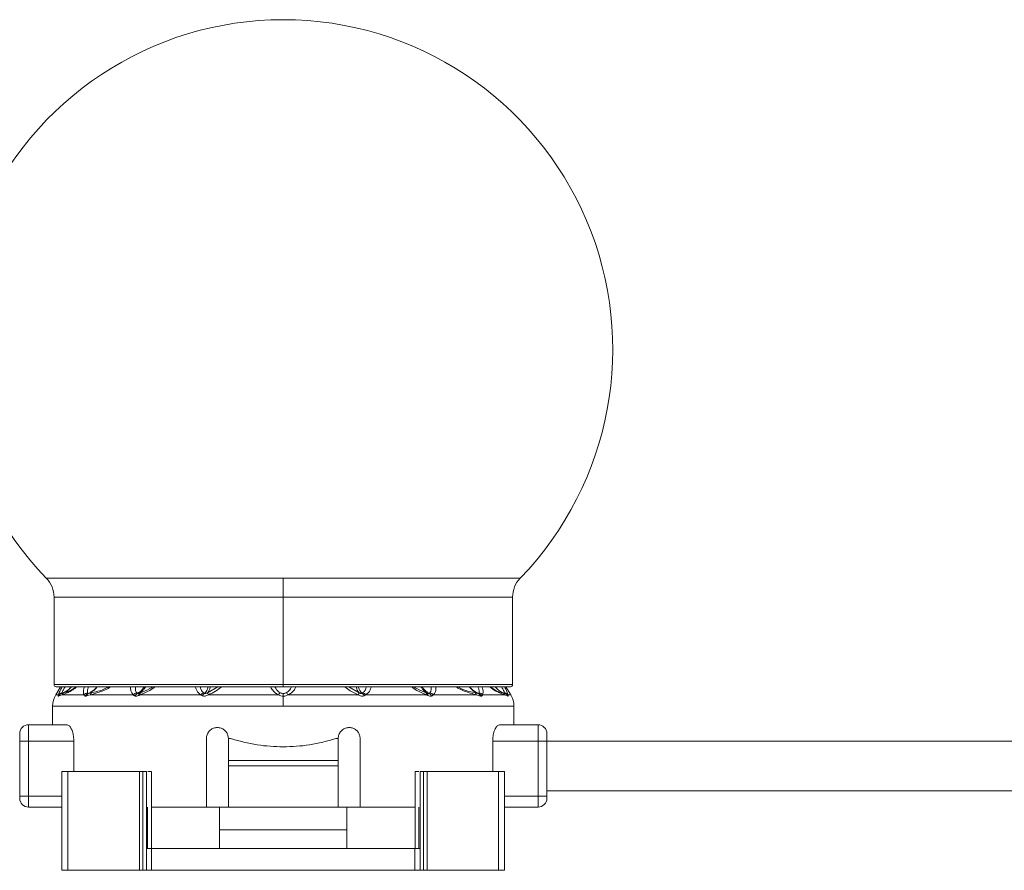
# Model space of a CAD drawing. Header units: millimetres. Extents: x -458 to 1924, y -69 to 431.
# Tile 27 of 49: x 490 to 579, y 153 to 230. Entities that reach past the tile are written whole.
import ezdxf

# ---------------------------------------------------------------- set-up
doc = ezdxf.new("R2010")
doc.units = ezdxf.units.MM

# ---------------------------------------------------------------- blocks, each defined once
blk = doc.blocks.new('Drawing View2')
at = {"color": 7, "linetype": 'Continuous', "lineweight": 18}
for p, q in [((379.125, 1.737), (357.548, 1.737)), ((400.702, 1.737), (379.125, 1.737)), ((379.125, 0), (379.125, 1.737)), ((358.25, 0), (358.25, -7.95)), ((379.125, 0), (358.25, 0)), ((379.125, 0), (379.125, -7.95)), ((400, 0), (379.125, 0)), ((400, -7.95), (400, 0)), ((379.125, -7.95), (358.25, -7.95)), ((400, -7.95), (379.125, -7.95)), ((379.125, -7.95), (379.125, -8.15)), ((358.855, -8.15), (358.41, -8.891)), ((358.653, -8.891), (358.41, -8.891)), ((358.45, -8.15), (379.125, -8.15)), ((358.959, -8.891), (358.666, -9.013)), ((360.971, -8.891), (358.959, -8.891)), ((365.478, -8.891), (361.532, -8.891)), ((371.631, -8.891), (366.066, -8.891)), ((373.181, -8.15), (372.226, -8.712)), ((378.688, -8.891), (372.309, -8.891)), ((379.125, -8.15), (399.8, -8.15)), ((379.125, -8.769), (379.125, -9.016)), ((385.941, -8.891), (379.562, -8.891)), ((385.08, -8.15), (386.024, -8.712)), ((392.184, -8.891), (386.619, -8.891)), ((396.718, -8.891), (392.772, -8.891)), ((399.291, -8.891), (397.279, -8.891)), ((399.584, -9.013), (399.291, -8.891)), ((399.395, -8.15), (399.84, -8.891)), ((399.84, -8.891), (399.597, -8.891)), ((379.125, -9.92), (379.125, -9.016)), ((358.125, -9.92), (358.125, -11.616)), ((379.125, -9.92), (358.125, -9.92)), ((400.125, -9.92), (379.125, -9.92)), ((400.125, -11.616), (400.125, -9.92)), ((355.925, -13.116), (355.925, -11.616)), ((355.925, -11.616), (359.435, -11.616)), ((398.815, -11.616), (402.325, -11.616)), ((402.325, -11.616), (402.325, -13.116)), ((355.125, -13.116), (355.125, -12.416)), ((403.125, -12.416), (403.125, -13.116)), ((355.125, -13.116), (355.925, -13.116)), ((355.125, -18.116), (355.125, -13.116)), ((355.925, -18.116), (355.925, -13.116)), ((355.925, -13.116), (360.058, -13.116)), ((360.058, -15.866), (360.058, -13.116)), ((372.125, -12.866), (372.125, -19.116)), ((374.125, -14.866), (374.125, -12.866)), ((374.125, -12.866), (374.334, -12.866)), ((383.916, -12.866), (384.125, -12.866)), ((384.125, -12.866), (384.125, -14.866)), ((386.125, -19.116), (386.125, -12.866)), ((398.192, -15.866), (398.192, -13.116)), ((398.192, -13.116), (402.325, -13.116)), ((403.125, -13.116), (402.325, -13.116)), ((402.325, -13.116), (402.325, -18.116)), ((403.125, -13.116), (479.235, -13.116)), ((403.125, -13.116), (403.125, -18.116)), ((384.125, -14.866), (374.125, -14.866)), ((374.125, -15.366), (374.125, -14.866)), ((384.125, -15.366), (384.125, -14.866)), ((358.968, -15.866), (358.968, -24.866)), ((359.52, -15.866), (358.968, -15.866)), ((359.52, -15.866), (359.52, -24.866)), ((366.036, -15.866), (359.52, -15.866)), ((366.036, -15.866), (366.036, -24.866)), ((366.346, -15.866), (366.036, -15.866)), ((366.346, -15.866), (366.346, -24.866)), ((366.665, -15.866), (366.346, -15.866)), ((366.665, -15.866), (366.665, -22.866)), ((367.126, -15.866), (367.126, -22.866)), ((384.125, -15.366), (374.125, -15.366)), ((374.125, -19.116), (374.125, -15.366)), ((384.125, -15.366), (384.125, -19.116)), ((391.124, -15.866), (391.124, -22.866)), ((391.585, -15.866), (391.585, -22.866)), ((391.585, -15.866), (391.904, -15.866)), ((391.904, -15.866), (391.904, -24.866)), ((391.904, -15.866), (392.214, -15.866)), ((392.214, -15.866), (392.214, -24.866)), ((392.214, -15.866), (398.73, -15.866)), ((398.73, -15.866), (398.73, -24.866)), ((398.73, -15.866), (399.282, -15.866)), ((399.282, -15.866), (399.282, -24.866)), ((403.125, -17.616), (479.235, -17.616)), ((355.125, -18.116), (355.125, -18.316)), ((355.125, -18.116), (355.925, -18.116)), ((355.925, -19.116), (355.925, -18.116)), ((355.925, -18.116), (358.968, -18.116)), ((402.325, -18.116), (399.282, -18.116)), ((402.325, -18.116), (402.325, -19.116)), ((403.125, -18.116), (402.325, -18.116)), ((403.125, -18.116), (403.125, -18.316)), ((358.968, -19.116), (355.925, -19.116)), ((366.774, -19.116), (366.774, -22.866)), ((367.126, -19.116), (372.125, -19.116)), ((374.125, -19.116), (372.125, -19.116)), ((373.323, -21.166), (373.323, -19.116)), ((374.125, -19.116), (384.125, -19.116)), ((386.125, -19.116), (384.125, -19.116)), ((384.927, -21.166), (384.927, -19.116)), ((386.125, -19.116), (391.124, -19.116)), ((391.476, -19.116), (391.476, -22.866)), ((402.325, -19.116), (399.282, -19.116)), ((373.323, -21.166), (384.927, -21.166)), ((373.323, -22.866), (373.323, -21.166)), ((384.927, -22.866), (384.927, -21.166)), ((366.665, -22.866), (366.665, -24.866)), ((367.138, -22.866), (366.665, -22.866)), ((367.138, -22.866), (367.138, -24.866)), ((391.112, -22.866), (367.138, -22.866)), ((391.112, -22.866), (391.112, -24.866)), ((391.112, -22.866), (391.585, -22.866)), ((391.585, -22.866), (391.585, -24.866)), ((359.52, -24.866), (358.968, -24.866)), ((366.036, -24.866), (359.52, -24.866)), ((366.346, -24.866), (366.036, -24.866)), ((366.665, -24.866), (366.346, -24.866)), ((367.138, -24.866), (366.665, -24.866)), ((391.112, -24.866), (367.138, -24.866)), ((391.112, -24.866), (391.585, -24.866)), ((391.585, -24.866), (391.904, -24.866)), ((391.904, -24.866), (392.214, -24.866)), ((392.214, -24.866), (398.73, -24.866)), ((398.73, -24.866), (399.282, -24.866))]:
    blk.add_line(p, q, dxfattribs=at)
for centre, radius, start, end in [((379.125, 22.58), 30, 90, 224.00899), ((379.125, 22.58), 30, 315.99101, 90), ((355.75, 0), 2.5, 0, 44.00899), ((402.5, 0), 2.5, 135.99101, 180), ((358.45, -7.95), 0.2, 180, 270), ((399.8, -7.95), 0.2, 270, 0), ((360.125, -9.92), 2, 149.03624, 180), ((359.096, -9.241), 0.5, 109.10193, 153.09689), ((359.038, -9.162), 0.47, 100.96716, 144.8077), ((359.1, -9.222), 0.482, 109.36255, 154.2596), ((359.366, -9.114), 0.464, 111.81318, 151.31983), ((361.4, -9.245), 0.556, 101.64476, 140.46377), ((361.527, -9.221), 0.489, 111.492, 154.51986), ((361.553, -9.128), 0.399, 113.94129, 162.016), ((361.884, -9.018), 0.374, 116.45923, 160.12683), ((365.921, -9.257), 0.575, 104.41619, 140.42126), ((366.066, -9.215), 0.506, 114.25129, 153.28373), ((366.197, -8.915), 0.248, 134.02142, 187.8098), ((366.299, -8.858), 0.235, 136.70767, 188.13852), ((372.072, -9.208), 0.543, 110.8768, 144.32078), ((372.238, -9.183), 0.521, 122.06884, 155.33343), ((379.2, -9.168), 0.582, 126.59819, 151.62085), ((379.05, -9.168), 0.582, 28.37915, 53.40181), ((386.012, -9.183), 0.521, 24.6665, 57.93126), ((386.178, -9.208), 0.543, 35.67936, 69.12332), ((391.951, -8.858), 0.235, 351.86148, 43.29233), ((392.053, -8.915), 0.248, 352.19041, 45.9787), ((392.184, -9.215), 0.506, 26.71623, 65.74869), ((392.329, -9.257), 0.575, 39.5788, 75.58385), ((396.366, -9.018), 0.374, 19.87317, 63.54077), ((396.697, -9.128), 0.399, 17.98413, 66.05858), ((396.723, -9.221), 0.489, 25.48014, 68.50801), ((396.85, -9.245), 0.556, 39.53622, 78.35524), ((398.884, -9.114), 0.464, 28.68017, 68.18682), ((399.212, -9.162), 0.47, 35.19233, 79.03289), ((399.15, -9.222), 0.482, 25.7404, 70.63742), ((399.154, -9.241), 0.5, 26.90311, 70.89804), ((398.125, -9.92), 2, 0, 30.96376), ((355.925, -12.416), 0.8, 90, 180), ((402.325, -12.416), 0.8, 0, 90), ((355.925, -18.316), 0.8, 180, 270), ((402.325, -18.316), 0.8, 270, 0)]:
    blk.add_arc(centre, radius, start, end, dxfattribs=at)
for points, knots in [([(358.65, -9.015), (358.642, -9.004), (358.627, -8.985), (358.645, -8.92), (358.653, -8.891)], [0, 0, 0, 0, 0.552011, 1, 1, 1, 1]), ([(358.653, -8.891), (358.684, -8.803), (358.749, -8.614), (358.909, -8.311), (358.994, -8.15)], [0, 0, 0, 0, 0.468096, 1, 1, 1, 1]), ([(358.932, -8.768), (358.929, -8.762), (358.923, -8.751), (358.94, -8.716), (358.948, -8.7)], [0, 0, 0, 0, 0.543645, 1, 1, 1, 1]), ([(359.836, -8.15), (359.75, -8.247), (359.502, -8.525), (359.157, -8.672), (358.932, -8.768)], [0, 0, 0, 0, 0.348264, 1, 1, 1, 1]), ([(358.94, -8.768), (358.938, -8.768), (358.935, -8.769), (358.933, -8.768), (358.932, -8.768)], [0, 0, 0, 0, 0.560002, 1, 1, 1, 1]), ([(359.841, -8.15), (359.762, -8.24), (359.517, -8.52), (359.173, -8.667), (358.94, -8.768)], [0, 0, 0, 0, 0.322153, 1, 1, 1, 1]), ([(359.194, -8.683), (359.144, -8.7), (359.051, -8.732), (358.976, -8.756), (358.94, -8.768)], [0, 0, 0, 0, 0.534048, 1, 1, 1, 1]), ([(358.948, -8.7), (358.97, -8.662), (359.013, -8.583), (359.119, -8.401), (359.211, -8.243), (359.265, -8.15)], [0, 0, 0, 0, 0.282717, 0.578892, 1, 1, 1, 1]), ([(360.328, -8.15), (360.24, -8.223), (360.013, -8.41), (359.681, -8.595), (359.296, -8.772), (359.082, -8.848), (358.959, -8.891)], [0, 0, 0, 0, 0.139887, 0.360724, 0.634704, 1, 1, 1, 1]), ([(360.252, -8.15), (360.192, -8.194), (359.707, -8.555), (359.434, -8.623), (359.194, -8.683)], [0, 0, 0, 0, 0.122679, 1, 1, 1, 1]), ([(360.971, -8.891), (360.952, -8.836), (360.91, -8.718), (360.929, -8.461), (360.99, -8.252), (361.02, -8.15)], [0, 0, 0, 0, 0.306278, 0.66202, 1, 1, 1, 1]), ([(361.085, -9.011), (361.057, -8.999), (361.005, -8.977), (360.982, -8.918), (360.971, -8.891)], [0, 0, 0, 0, 0.530896, 1, 1, 1, 1]), ([(361.532, -8.891), (361.464, -8.913), (361.341, -8.953), (361.225, -8.989), (361.174, -9.005)], [0, 0, 0, 0, 0.555292, 1, 1, 1, 1]), ([(361.288, -8.7), (361.285, -8.662), (361.279, -8.583), (361.31, -8.401), (361.366, -8.243), (361.398, -8.15)], [0, 0, 0, 0, 0.282619, 0.578744, 1, 1, 1, 1]), ([(361.347, -8.766), (361.332, -8.76), (361.302, -8.747), (361.292, -8.716), (361.288, -8.7)], [0, 0, 0, 0, 0.523137, 1, 1, 1, 1]), ([(362.154, -8.15), (362.131, -8.184), (362.04, -8.315), (361.779, -8.549), (361.513, -8.683), (361.347, -8.766)], [0, 0, 0, 0, 0.115872, 0.449721, 1, 1, 1, 1]), ([(361.391, -8.764), (361.382, -8.766), (361.365, -8.769), (361.353, -8.767), (361.347, -8.766)], [0, 0, 0, 0, 0.560007, 1, 1, 1, 1]), ([(362.187, -8.15), (362.164, -8.183), (362.074, -8.313), (361.815, -8.546), (361.554, -8.68), (361.391, -8.764)], [0, 0, 0, 0, 0.113271, 0.448095, 1, 1, 1, 1]), ([(361.717, -8.683), (361.656, -8.699), (361.545, -8.727), (361.438, -8.752), (361.391, -8.764)], [0, 0, 0, 0, 0.554562, 1, 1, 1, 1]), ([(363.412, -8.15), (363.378, -8.178), (363.167, -8.355), (362.757, -8.497), (362.155, -8.729), (361.761, -8.831), (361.532, -8.891)], [0, 0, 0, 0, 0.048891, 0.310078, 0.599133, 1, 1, 1, 1]), ([(363.256, -8.15), (363.23, -8.164), (362.655, -8.49), (362.176, -8.589), (361.717, -8.683)], [0, 0, 0, 0, 0.044719, 1, 1, 1, 1]), ([(365.478, -8.891), (365.425, -8.837), (365.31, -8.72), (365.225, -8.463), (365.227, -8.254), (365.228, -8.15)], [0, 0, 0, 0, 0.303764, 0.654764, 1, 1, 1, 1]), ([(365.614, -8.987), (365.584, -8.972), (365.532, -8.947), (365.494, -8.908), (365.478, -8.891)], [0, 0, 0, 0, 0.579744, 1, 1, 1, 1]), ([(365.951, -8.949), (365.893, -8.973), (365.803, -9.009), (365.689, -9.011), (365.639, -8.995), (365.614, -8.987)], [0, 0, 0, 0, 0.4821932, 0.7402634, 1, 1, 1, 1]), ([(365.778, -8.7), (365.751, -8.662), (365.696, -8.583), (365.65, -8.401), (365.662, -8.243), (365.669, -8.15)], [0, 0, 0, 0, 0.282612, 0.578727, 1, 1, 1, 1]), ([(365.858, -8.753), (365.84, -8.745), (365.81, -8.731), (365.788, -8.71), (365.778, -8.7)], [0, 0, 0, 0, 0.574767, 1, 1, 1, 1]), ([(366.465, -8.15), (366.451, -8.176), (366.388, -8.3), (366.198, -8.532), (365.989, -8.668), (365.858, -8.753)], [0, 0, 0, 0, 0.090525, 0.428325, 1, 1, 1, 1]), ([(366.025, -8.737), (365.99, -8.749), (365.926, -8.771), (365.879, -8.759), (365.858, -8.753)], [0, 0, 0, 0, 0.541687, 1, 1, 1, 1]), ([(366.066, -8.891), (366.045, -8.902), (366.006, -8.921), (365.968, -8.941), (365.951, -8.949)], [0, 0, 0, 0, 0.558376, 1, 1, 1, 1]), ([(366.586, -8.15), (366.576, -8.17), (366.517, -8.286), (366.336, -8.511), (366.145, -8.65), (366.025, -8.737)], [0, 0, 0, 0, 0.071997, 0.416313, 1, 1, 1, 1]), ([(366.128, -8.696), (366.109, -8.704), (366.074, -8.718), (366.04, -8.731), (366.025, -8.737)], [0, 0, 0, 0, 0.557314, 1, 1, 1, 1]), ([(367.498, -8.15), (367.324, -8.266), (366.857, -8.58), (366.371, -8.771), (366.066, -8.891)], [0, 0, 0, 0, 0.37174, 1, 1, 1, 1]), ([(367.26, -8.15), (367.165, -8.209), (366.79, -8.442), (366.411, -8.588), (366.128, -8.696)], [0, 0, 0, 0, 0.255256, 1, 1, 1, 1]), ([(371.631, -8.891), (371.51, -8.803), (371.249, -8.614), (371.161, -8.312), (371.114, -8.15)], [0, 0, 0, 0, 0.465818, 1, 1, 1, 1]), ([(371.879, -8.7), (371.831, -8.662), (371.734, -8.583), (371.616, -8.401), (371.582, -8.243), (371.563, -8.15)], [0, 0, 0, 0, 0.282713, 0.578886, 1, 1, 1, 1]), ([(371.764, -8.966), (371.738, -8.954), (371.691, -8.932), (371.65, -8.904), (371.631, -8.891)], [0, 0, 0, 0, 0.55931, 1, 1, 1, 1]), ([(372.309, -8.891), (372.261, -8.918), (372.166, -8.971), (372.018, -9.005), (371.88, -9.004), (371.804, -8.979), (371.764, -8.966)], [0, 0, 0, 0, 0.273675, 0.544486, 0.766897, 1, 1, 1, 1]), ([(371.961, -8.742), (371.945, -8.735), (371.916, -8.723), (371.89, -8.707), (371.879, -8.7)], [0, 0, 0, 0, 0.555851, 1, 1, 1, 1]), ([(372.294, -8.15), (372.272, -8.225), (372.191, -8.499), (372.058, -8.64), (371.961, -8.742)], [0, 0, 0, 0, 0.273504, 1, 1, 1, 1]), ([(372.226, -8.712), (372.204, -8.723), (372.16, -8.744), (372.088, -8.759), (372.02, -8.76), (371.981, -8.748), (371.961, -8.742)], [0, 0, 0, 0, 0.255573, 0.503234, 0.749597, 1, 1, 1, 1]), ([(372.501, -8.15), (372.482, -8.215), (372.406, -8.47), (372.303, -8.609), (372.226, -8.712)], [0, 0, 0, 0, 0.257868, 1, 1, 1, 1]), ([(372.309, -8.891), (372.286, -8.844), (372.244, -8.759), (372.231, -8.726), (372.226, -8.712)], [0, 0, 0, 0, 0.559299, 1, 1, 1, 1]), ([(373.52, -8.15), (373.339, -8.289), (372.965, -8.579), (372.533, -8.785), (372.309, -8.891)], [0, 0, 0, 0, 0.4824321, 1, 1, 1, 1]), ([(377.964, -8.15), (377.975, -8.177), (378.019, -8.295), (378.169, -8.499), (378.393, -8.734), (378.599, -8.843), (378.688, -8.891)], [0, 0, 0, 0, 0.087551, 0.374618, 0.728459, 1, 1, 1, 1]), ([(378.369, -8.15), (378.412, -8.243), (378.487, -8.401), (378.663, -8.583), (378.791, -8.662), (378.853, -8.7)], [0, 0, 0, 0, 0.421429, 0.717515, 1, 1, 1, 1]), ([(378.688, -8.891), (378.763, -8.929), (378.898, -8.999), (379.054, -9.01), (379.125, -9.016)], [0, 0, 0, 0, 0.54913, 1, 1, 1, 1]), ([(378.853, -8.7), (378.896, -8.72), (378.98, -8.758), (379.077, -8.765), (379.125, -8.769)], [0, 0, 0, 0, 0.511372, 1, 1, 1, 1]), ([(379.125, -8.769), (379.157, -8.767), (379.216, -8.764), (379.308, -8.74), (379.364, -8.715), (379.397, -8.7)], [0, 0, 0, 0, 0.325553, 0.611247, 1, 1, 1, 1]), ([(379.125, -9.016), (379.177, -9.013), (379.273, -9.007), (379.423, -8.964), (379.511, -8.918), (379.562, -8.891)], [0, 0, 0, 0, 0.3329763, 0.6197469, 1, 1, 1, 1]), ([(379.397, -8.7), (379.459, -8.662), (379.587, -8.583), (379.764, -8.401), (379.838, -8.243), (379.881, -8.15)], [0, 0, 0, 0, 0.2826887, 0.5788194, 1, 1, 1, 1]), ([(379.562, -8.891), (379.667, -8.832), (379.892, -8.707), (380.138, -8.446), (380.235, -8.242), (380.279, -8.15)], [0, 0, 0, 0, 0.327806, 0.696077, 1, 1, 1, 1]), ([(384.737, -8.15), (384.894, -8.276), (385.262, -8.57), (385.694, -8.774), (385.941, -8.891)], [0, 0, 0, 0, 0.428836, 1, 1, 1, 1]), ([(386.024, -8.712), (385.947, -8.609), (385.844, -8.47), (385.768, -8.215), (385.749, -8.15)], [0, 0, 0, 0, 0.741883, 1, 1, 1, 1]), ([(386.024, -8.712), (386.016, -8.732), (386.002, -8.767), (385.959, -8.853), (385.941, -8.891)], [0, 0, 0, 0, 0.559282, 1, 1, 1, 1]), ([(385.941, -8.891), (385.989, -8.918), (386.084, -8.971), (386.231, -9.005), (386.369, -9.004), (386.446, -8.979), (386.485, -8.966)], [0, 0, 0, 0, 0.273593, 0.542673, 0.764584, 1, 1, 1, 1]), ([(386.289, -8.742), (386.195, -8.643), (386.062, -8.503), (385.98, -8.23), (385.956, -8.15)], [0, 0, 0, 0, 0.706167, 1, 1, 1, 1]), ([(386.024, -8.712), (386.046, -8.723), (386.09, -8.744), (386.162, -8.759), (386.23, -8.76), (386.269, -8.748), (386.289, -8.742)], [0, 0, 0, 0, 0.255568, 0.50322, 0.749583, 1, 1, 1, 1]), ([(386.289, -8.742), (386.305, -8.735), (386.334, -8.723), (386.36, -8.707), (386.371, -8.7)], [0, 0, 0, 0, 0.555849, 1, 1, 1, 1]), ([(386.371, -8.7), (386.419, -8.662), (386.516, -8.583), (386.634, -8.401), (386.668, -8.243), (386.687, -8.15)], [0, 0, 0, 0, 0.282687, 0.578817, 1, 1, 1, 1]), ([(386.485, -8.966), (386.512, -8.954), (386.559, -8.932), (386.6, -8.904), (386.619, -8.891)], [0, 0, 0, 0, 0.55931, 1, 1, 1, 1]), ([(386.619, -8.891), (386.705, -8.832), (386.888, -8.707), (387.061, -8.447), (387.109, -8.243), (387.131, -8.15)], [0, 0, 0, 0, 0.327092, 0.694522, 1, 1, 1, 1]), ([(390.752, -8.15), (390.926, -8.266), (391.393, -8.58), (391.879, -8.771), (392.184, -8.891)], [0, 0, 0, 0, 0.371826, 1, 1, 1, 1]), ([(390.99, -8.15), (391.086, -8.209), (391.46, -8.442), (391.839, -8.588), (392.122, -8.696)], [0, 0, 0, 0, 0.25535, 1, 1, 1, 1]), ([(392.225, -8.737), (392.164, -8.698), (392.014, -8.602), (391.82, -8.402), (391.705, -8.222), (391.659, -8.15)], [0, 0, 0, 0, 0.292039, 0.713628, 1, 1, 1, 1]), ([(392.392, -8.753), (392.324, -8.716), (392.156, -8.623), (391.959, -8.412), (391.824, -8.242), (391.781, -8.153), (391.779, -8.15)], [0, 0, 0, 0, 0.28583, 0.698372, 0.989823, 1, 1, 1, 1]), ([(392.122, -8.696), (392.141, -8.704), (392.176, -8.718), (392.21, -8.731), (392.225, -8.737)], [0, 0, 0, 0, 0.557314, 1, 1, 1, 1]), ([(392.184, -8.891), (392.205, -8.902), (392.244, -8.921), (392.282, -8.941), (392.299, -8.949)], [0, 0, 0, 0, 0.558376, 1, 1, 1, 1]), ([(392.225, -8.737), (392.241, -8.743), (392.273, -8.755), (392.318, -8.764), (392.359, -8.764), (392.381, -8.757), (392.392, -8.753)], [0, 0, 0, 0, 0.252688, 0.501352, 0.749494, 1, 1, 1, 1]), ([(392.299, -8.949), (392.357, -8.973), (392.447, -9.01), (392.561, -9.011), (392.611, -8.995), (392.636, -8.987)], [0, 0, 0, 0, 0.4830665, 0.7400479, 1, 1, 1, 1]), ([(392.392, -8.753), (392.409, -8.746), (392.439, -8.732), (392.462, -8.71), (392.472, -8.7)], [0, 0, 0, 0, 0.549544, 1, 1, 1, 1]), ([(392.472, -8.7), (392.499, -8.662), (392.554, -8.583), (392.6, -8.401), (392.588, -8.243), (392.581, -8.15)], [0, 0, 0, 0, 0.282686, 0.578816, 1, 1, 1, 1]), ([(392.636, -8.987), (392.665, -8.973), (392.716, -8.948), (392.755, -8.909), (392.772, -8.891)], [0, 0, 0, 0, 0.554606, 1, 1, 1, 1]), ([(392.772, -8.891), (392.828, -8.832), (392.948, -8.708), (393.028, -8.447), (393.021, -8.243), (393.018, -8.15)], [0, 0, 0, 0, 0.32691, 0.694118, 1, 1, 1, 1]), ([(394.819, -8.15), (394.909, -8.207), (395.179, -8.379), (395.852, -8.651), (396.36, -8.792), (396.718, -8.891)], [0, 0, 0, 0, 0.128653, 0.385736, 1, 1, 1, 1]), ([(395.003, -8.15), (395.029, -8.166), (395.605, -8.526), (396.079, -8.606), (396.533, -8.683)], [0, 0, 0, 0, 0.044443, 1, 1, 1, 1]), ([(396.859, -8.764), (396.655, -8.663), (396.355, -8.516), (396.141, -8.238), (396.073, -8.15)], [0, 0, 0, 0, 0.681942, 1, 1, 1, 1]), ([(396.903, -8.766), (396.806, -8.722), (396.578, -8.618), (396.301, -8.412), (396.155, -8.22), (396.102, -8.15)], [0, 0, 0, 0, 0.31705, 0.750332, 1, 1, 1, 1]), ([(396.533, -8.683), (396.594, -8.699), (396.705, -8.727), (396.812, -8.752), (396.859, -8.764)], [0, 0, 0, 0, 0.554562, 1, 1, 1, 1]), ([(396.718, -8.891), (396.786, -8.913), (396.909, -8.953), (397.025, -8.989), (397.076, -9.005)], [0, 0, 0, 0, 0.555292, 1, 1, 1, 1]), ([(396.962, -8.7), (396.965, -8.662), (396.971, -8.583), (396.94, -8.401), (396.884, -8.243), (396.852, -8.15)], [0, 0, 0, 0, 0.282683, 0.57893, 1, 1, 1, 1]), ([(396.859, -8.764), (396.868, -8.766), (396.885, -8.769), (396.897, -8.767), (396.903, -8.766)], [0, 0, 0, 0, 0.560007, 1, 1, 1, 1]), ([(396.903, -8.766), (396.919, -8.759), (396.948, -8.746), (396.958, -8.715), (396.962, -8.7)], [0, 0, 0, 0, 0.5524725, 1, 1, 1, 1]), ([(397.165, -9.011), (397.194, -8.998), (397.246, -8.975), (397.269, -8.917), (397.279, -8.891)], [0, 0, 0, 0, 0.5601162, 1, 1, 1, 1]), ([(397.279, -8.891), (397.316, -8.748), (397.367, -8.552), (397.246, -8.235), (397.213, -8.15)], [0, 0, 0, 0, 0.73013, 1, 1, 1, 1]), ([(399.291, -8.891), (399.156, -8.844), (398.916, -8.761), (398.462, -8.536), (398.124, -8.344), (397.935, -8.16), (397.925, -8.15)], [0, 0, 0, 0, 0.399487, 0.712863, 0.983883, 1, 1, 1, 1]), ([(399.056, -8.683), (398.799, -8.637), (398.531, -8.589), (398.02, -8.168), (397.998, -8.15)], [0, 0, 0, 0, 0.956086, 1, 1, 1, 1]), ([(399.31, -8.768), (399.211, -8.728), (398.966, -8.629), (398.649, -8.428), (398.475, -8.229), (398.406, -8.15)], [0, 0, 0, 0, 0.288519, 0.718464, 1, 1, 1, 1]), ([(399.318, -8.768), (399.219, -8.729), (398.973, -8.63), (398.655, -8.428), (398.481, -8.229), (398.411, -8.15)], [0, 0, 0, 0, 0.288338, 0.717896, 1, 1, 1, 1]), ([(398.985, -8.15), (399.039, -8.243), (399.131, -8.401), (399.237, -8.583), (399.28, -8.662), (399.302, -8.7)], [0, 0, 0, 0, 0.4210452, 0.7173023, 1, 1, 1, 1]), ([(399.31, -8.768), (399.268, -8.754), (399.192, -8.729), (399.099, -8.697), (399.056, -8.683)], [0, 0, 0, 0, 0.542941, 1, 1, 1, 1]), ([(399.256, -8.15), (399.34, -8.31), (399.501, -8.612), (399.566, -8.802), (399.597, -8.891)], [0, 0, 0, 0, 0.528095, 1, 1, 1, 1]), ([(399.302, -8.7), (399.31, -8.718), (399.327, -8.753), (399.321, -8.763), (399.318, -8.768)], [0, 0, 0, 0, 0.510723, 1, 1, 1, 1]), ([(399.318, -8.768), (399.316, -8.768), (399.314, -8.769), (399.311, -8.768), (399.31, -8.768)], [0, 0, 0, 0, 0.5597797, 1, 1, 1, 1]), ([(399.597, -8.891), (399.606, -8.927), (399.623, -8.991), (399.607, -9.007), (399.6, -9.015)], [0, 0, 0, 0, 0.572072, 1, 1, 1, 1]), ([(358.666, -9.013), (358.662, -9.014), (358.656, -9.016), (358.652, -9.015), (358.65, -9.015)], [0, 0, 0, 0, 0.560051, 1, 1, 1, 1]), ([(361.174, -9.005), (361.156, -9.01), (361.123, -9.017), (361.097, -9.013), (361.085, -9.011)], [0, 0, 0, 0, 0.560194, 1, 1, 1, 1]), ([(397.076, -9.005), (397.094, -9.01), (397.127, -9.017), (397.153, -9.013), (397.165, -9.011)], [0, 0, 0, 0, 0.560194, 1, 1, 1, 1]), ([(399.6, -9.015), (399.597, -9.015), (399.593, -9.016), (399.587, -9.014), (399.584, -9.013)], [0, 0, 0, 0, 0.559761, 1, 1, 1, 1]), ([(360.058, -13.116), (360.051, -12.958), (360.037, -12.643), (359.935, -12.219), (359.787, -11.879), (359.611, -11.657), (359.491, -11.629), (359.435, -11.616)], [0, 0, 0, 0, 0.192981, 0.385659, 0.586478, 0.804523, 1, 1, 1, 1]), ([(398.815, -11.616), (398.747, -11.635), (398.611, -11.673), (398.413, -11.964), (398.263, -12.386), (398.198, -12.803), (398.194, -13.046), (398.192, -13.116)], [0, 0, 0, 0, 0.23522, 0.4705441, 0.700974, 0.9138889, 1, 1, 1, 1]), ([(374.125, -12.866), (374.114, -12.756), (374.093, -12.536), (373.929, -12.243), (373.686, -12.016), (373.378, -11.879), (373.035, -11.85), (372.695, -11.94), (372.403, -12.144), (372.201, -12.435), (372.13, -12.693), (372.126, -12.836), (372.125, -12.866)], [0, 0, 0, 0, 0.102692, 0.205345, 0.309125, 0.415784, 0.526123, 0.639705, 0.754182, 0.86573, 0.971495, 1, 1, 1, 1]), ([(386.125, -12.866), (386.115, -12.758), (386.094, -12.542), (385.936, -12.254), (385.7, -12.026), (385.393, -11.882), (385.045, -11.849), (384.7, -11.938), (384.407, -12.141), (384.206, -12.427), (384.131, -12.684), (384.126, -12.831), (384.125, -12.866)], [0, 0, 0, 0, 0.100795, 0.201493, 0.304873, 0.413747, 0.527057, 0.641563, 0.753853, 0.862272, 0.967136, 1, 1, 1, 1]), ([(379.125, -13.63), (378.325, -13.597), (376.683, -13.53), (375.13, -13.091), (374.334, -12.866)], [0, 0, 0, 0, 0.486988, 1, 1, 1, 1]), ([(383.916, -12.866), (383.12, -13.091), (381.567, -13.53), (379.925, -13.597), (379.125, -13.63)], [0, 0, 0, 0, 0.513031, 1, 1, 1, 1]), ([(367.126, -15.866), (367.104, -15.866), (367.06, -15.866), (366.901, -15.866), (366.798, -15.866), (366.779, -15.866)], [0, 0, 0, 0, 0.450672, 0.900903, 1, 1, 1, 1]), ([(391.124, -15.866), (391.146, -15.866), (391.19, -15.866), (391.349, -15.866), (391.452, -15.866), (391.471, -15.866)], [0, 0, 0, 0, 0.450672, 0.900903, 1, 1, 1, 1])]:
    blk.add_open_spline(points, degree=3, knots=knots, dxfattribs=at)

msp = doc.modelspace()

# ---------------------------------------------------------------- block references
at = {"color": 7, "linetype": 'Continuous', "lineweight": 18}
msp.add_blockref('Drawing View2', (134.584, 177.474), dxfattribs=at)

doc.saveas('drawing.dxf')
